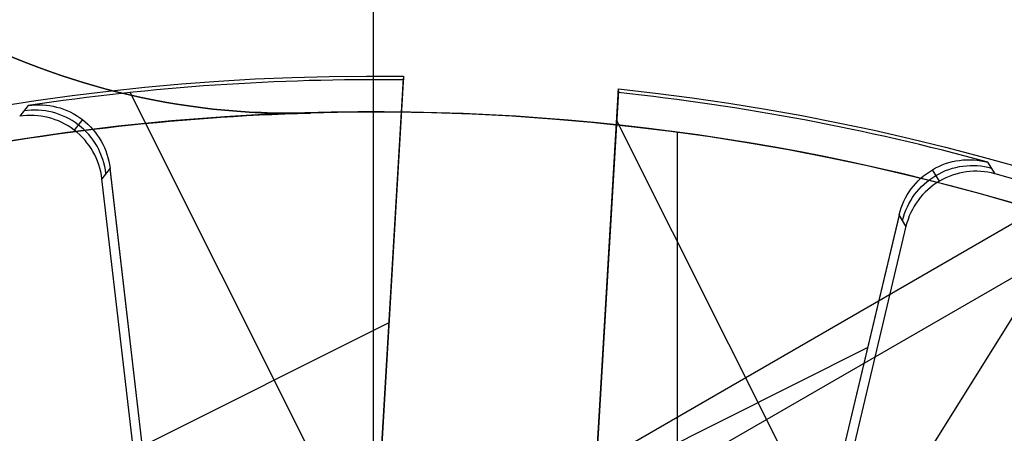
# Model space of a CAD drawing. Extents: x 16119 to 17321, y -6854 to -5812.
# Tile 25 of 68: x 16715 to 16728, y -6444 to -6438. Entities that reach past the tile are written whole.
import ezdxf

# ---------------------------------------------------------------- set-up
doc = ezdxf.new("R2010")
doc.units = 0
doc.layers.get('0').update_dxf_attribs({"linetype": 'CONTINUOUS'})
for name, color, linetype in [('BLANCO_METALICO', 7, 'CONTINUOUS'), ('COLOR', 7, 'CONTINUOUS'), ('LUZ', 7, 'CONTINUOUS')]:
    doc.layers.add(name, color=color, linetype=linetype)

msp = doc.modelspace()

# ---------------------------------------------------------------- linework, layer by layer
for p, q in [((16741.5888255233, -6433.561719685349, 105.1250029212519), (16675.86158740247, -6471.509358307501, 105.1250029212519)), ((16739.0249898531, -6435.790544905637, 51.12500292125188), (16679.07372449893, -6470.403424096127, 51.12500292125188))]:
    msp.add_line(p, q)
at = {"extrusion": (0.1124755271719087, 0.1948133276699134, 0.9743700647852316)}
msp.add_lwpolyline([(-17751.20030889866, -2732.071003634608), (-17751.71085849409, -2731.762035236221), (-17752.21940430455, -2731.448370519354), (-17752.72588590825, -2731.130028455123), (-17753.23024307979, -2730.807029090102), (-17753.73241581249, -2730.479393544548), (-17754.23234434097, -2730.147144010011), (-17754.72996916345, -2729.810303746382), (-17755.22523106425, -2729.468897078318), (-17755.71807113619, -2729.122949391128), (-17756.20843080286, -2728.772487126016), (-17756.69625184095, -2728.417537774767), (-17757.18147640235, -2728.058129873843), (-17757.66404703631, -2727.694292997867), (-17758.14390671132, -2727.326057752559), (-17758.62099883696, -2726.953455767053), (-17759.09526728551, -2726.576519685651), (-17759.56665641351, -2726.195283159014), (-17760.03511108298, -2725.80978083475), (-17760.50057668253, -2725.420048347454), (-17760.96299914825, -2725.026122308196), (-17761.42232498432, -2724.62804029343), (-17761.87850128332, -2724.225840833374), (-17762.33147574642, -2723.81956339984), (-17762.78119670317, -2723.409248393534), (-17763.22761313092, -2722.994937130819), (-17763.6706746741, -2722.57667182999), (-17764.11033166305, -2722.154495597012), (-17764.54653513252, -2721.728452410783), (-17764.97923683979, -2721.298587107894), (-17765.40838928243, -2720.864945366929), (-17765.83394571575, -2720.427573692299), (-17766.25586016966, -2719.986519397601), (-17766.6740874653, -2719.541830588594), (-17767.08858323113, -2719.09355614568), (-17767.49930391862, -2718.641745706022), (-17767.90620681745, -2718.186449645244), (-17768.30925007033, -2717.727719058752), (-17768.70839268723, -2717.26560574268), (-17769.10359455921, -2716.800162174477), (-17769.49481647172, -2716.331441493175), (-17769.8820201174, -2715.859497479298), (-17770.26516810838, -2715.384384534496), (-17770.64422398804, -2714.906157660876), (-17771.01915224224, -2714.424872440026), (-17771.38991831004, -2713.940585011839), (-17771.75648859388, -2713.453352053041), (-17772.11883046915, -2712.963230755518), (-17772.47691229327, -2712.470278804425), (-17772.83070341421, -2711.974554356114), (-17773.18017417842, -2711.476116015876), (-17773.52529593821, -2710.975022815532), (-17773.86604105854, -2710.471334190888), (-17774.20238292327, -2709.965109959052), (-17774.53429594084, -2709.456410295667), (-17774.86175554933, -2708.945295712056), (-17775.18473822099, -2708.43182703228), (-17775.50322146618, -2707.916065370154), (-17775.81718383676, -2707.398072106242), (-17776.1266049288, -2706.877908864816), (-17776.43146538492, -2706.355637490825), (-17776.73174689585, -2705.83132002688), (-17777.02743220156, -2705.305018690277), (-17777.31850509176, -2704.776795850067), (-17777.60495040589, -2704.246714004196), (-17777.8867540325, -2703.714835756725), (-17778.16390290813, -2703.181223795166), (-17778.43638501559, -2702.645940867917), (-17778.70418938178, -2702.109049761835), (-17778.96730607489, -2701.57061327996), (-17779.22572620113, -2701.030694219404), (-17779.47944190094, -2700.489355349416), (-17779.72844634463, -2699.946659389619), (-17779.97273372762, -2699.402668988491), (-17780.21229926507, -2698.857446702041), (-17780.44713918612, -2698.311054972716), (-17780.67725072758, -2697.763556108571), (-17780.90263212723, -2697.21501226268), (-17781.12328261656, -2696.665485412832), (-17781.33920241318, -2696.115037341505), (-17781.55039271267, -2695.563729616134), (-17781.75685568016, -2695.011623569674), (-17781.95859444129, -2694.458780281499), (-17782.15561307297, -2693.905260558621), (-17782.34791659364, -2693.351124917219), (-17782.53551095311, -2692.796433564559), (-17782.7184030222, -2692.241246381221), (-17782.89660058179, -2691.685622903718), (-17783.07011231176, -2691.129622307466), (-17783.23894777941, -2690.573303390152), (-17783.40311742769, -2690.016724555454), (-17783.56263256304, -2689.459943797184), (-17783.71750534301, -2688.903018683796), (-17783.86774876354, -2688.346006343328), (-17784.01337664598, -2687.788963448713), (-17784.15440362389, -2687.231946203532), (-17784.29084512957, -2686.675010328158), (-17784.4227173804, -2686.118211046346), (-17784.55003736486, -2685.561603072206), (-17784.67282282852, -2685.005240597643), (-17784.79109225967, -2684.449177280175), (-17784.90486487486, -2683.893466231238), (-17785.0141606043, -2683.338160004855), (-17785.119000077, -2682.783310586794), (-17785.21940460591, -2682.228969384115), (-17785.31539617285, -2681.675187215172), (-17785.40699741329, -2681.122014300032), (-17785.49423160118, -2680.569500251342), (-17785.57712263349, -2680.017694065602), (-17785.65569501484, -2679.466644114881), (-17785.72997384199, -2678.916398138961), (-17785.79998478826, -2678.367003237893), (-17785.86575408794, -2677.81850586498), (-17785.9273085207, -2677.270951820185), (-17785.9846753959, -2676.724386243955), (-17786.03788253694, -2676.178853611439), (-17786.08695826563, -2675.634397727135), (-17786.13193138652, -2675.091061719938), (-17786.17283117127, -2674.54888803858), (-17786.20968734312, -2674.007918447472), (-17786.24253006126, -2673.468194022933), (-17786.2713899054, -2672.929755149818), (-17786.2962978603, -2672.392641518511), (-17786.31728530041, -2671.856892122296), (-17786.3343839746, -2671.322545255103), (-17786.34762599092, -2670.789638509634), (-17786.35704380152, -2670.258208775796), (-17786.36267018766, -2669.728292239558), (-17786.36453824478, -2669.199924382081), (-17786.36273902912, -2668.681383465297), (-17786.35732037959, -2668.161350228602), (-17786.3482510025, -2667.639858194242), (-17786.33549989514, -2667.116941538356), (-17786.31903635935, -2666.592635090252), (-17786.29883001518, -2666.066974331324), (-17786.27485081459, -2665.539995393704), (-17786.24706905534, -2665.011735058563), (-17786.2154553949, -2664.482230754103), (-17786.1799808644, -2663.95152055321), (-17786.14061688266, -2663.419643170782), (-17786.09733527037, -2662.886637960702), (-17786.05010826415, -2662.352544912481), (-17785.9989085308, -2661.817404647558), (-17785.94370918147, -2661.281258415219), (-17785.88448378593, -2660.744148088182), (-17785.82120638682, -2660.206116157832), (-17785.75385151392, -2659.667205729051), (-17785.68239419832, -2659.127460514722), (-17785.60680998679, -2658.586924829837), (-17785.52707495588, -2658.045643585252), (-17785.44316572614, -2657.503662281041), (-17785.35505947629, -2656.961026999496), (-17785.2627339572, -2656.417784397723), (-17785.16616750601, -2655.87398169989), (-17785.06533906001, -2655.329666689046), (-17784.96022817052, -2654.784887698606), (-17784.85081501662, -2654.239693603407), (-17784.73708041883, -2653.694133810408), (-17784.61900585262, -2653.148258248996), (-17784.49657346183, -2652.6021173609), (-17784.3697660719, -2652.055762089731), (-17784.23856720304, -2651.509243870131), (-17784.10296108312, -2650.96261461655), (-17783.96293266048, -2650.415926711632), (-17783.81846761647, -2649.869232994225), (-17783.66955237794, -2649.322586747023), (-17783.51617412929, -2648.776041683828), (-17783.35832082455, -2648.229651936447), (-17783.19598119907, -2647.683472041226), (-17783.02914478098, -2647.137556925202), (-17782.85780190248, -2646.591961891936), (-17782.68194371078, -2646.04674260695), (-17782.50156217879, -2645.501955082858), (-17782.31665011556, -2644.95765566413), (-17782.12720117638, -2644.413901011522), (-17781.93320987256, -2643.870748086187), (-17781.73467158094, -2643.328254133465), (-17781.53158255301, -2642.786476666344), (-17781.32393992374, -2642.245473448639), (-17781.11174172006, -2641.705302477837), (-17780.89498686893, -2641.166021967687), (-17780.67367520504, -2640.627690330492), (-17780.44780747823, -2640.090366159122), (-17780.21738536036, -2639.55410820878), (-17779.98241145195, -2639.018975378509), (-17779.74288928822, -2638.485026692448), (-17779.49882334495, -2637.952321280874), (-17779.25021904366, -2637.420918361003), (-17778.99708275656, -2636.890877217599), (-17778.73942181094, -2636.36225718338), (-17778.47724449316, -2635.835117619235), (-17778.21056005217, -2635.309517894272), (-17777.93937870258, -2634.785517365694), (-17777.66371162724, -2634.26317535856), (-17777.38357097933, -2633.742551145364), (-17777.09896988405, -2633.223703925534), (-17776.80992243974, -2632.7066928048), (-17776.5164437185, -2632.191576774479), (-17776.21854976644, -2631.678414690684), (-17775.91625760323, -2631.167265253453), (-17775.60958522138, -2630.658186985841), (-17775.29855158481, -2630.151238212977), (-17774.98317662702, -2629.646477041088), (-17774.66348124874, -2629.143961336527), (-17774.33948731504, -2628.643748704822), (-17774.01121765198, -2628.145896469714), (-17773.67869604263, -2627.650461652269), (-17773.34194722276, -2627.157500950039), (-17773.00099687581, -2626.667070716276), (-17772.65587162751, -2626.179226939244), (-17772.30659903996, -2625.694025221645), (-17771.95320760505, -2625.211520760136), (-17771.59572673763, -2624.731768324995), (-17771.23418676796, -2624.254822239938), (-17770.86861893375, -2623.780736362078), (-17770.49905537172, -2623.309564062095), (-17770.12552910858, -2622.841358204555), (-17769.74807405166, -2622.376171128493), (-17769.36672497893, -2621.914054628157), (-17768.98151752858, -2621.455059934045), (-17768.59248818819, -2620.999237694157), (-17768.19967428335, -2620.546637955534), (-17767.80311396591, -2620.097310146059), (-17767.40284620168, -2619.651303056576), (-17766.99891075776, -2619.208664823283), (-17766.59134818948, -2618.769442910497), (-17766.18019982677, -2618.333684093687), (-17765.7655077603, -2617.90143444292), (-17765.34731482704, -2617.472739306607), (-17764.9256645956, -2617.047643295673), (-17764.50060135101, -2616.62619026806), (-17764.07217007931, -2616.208423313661), (-17763.64041645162, -2615.794384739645), (-17763.20538680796, -2615.384116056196), (-17762.7671281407, -2614.977657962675), (-17762.3256880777, -2614.575050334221), (-17761.88111486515, -2614.176332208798), (-17761.43345735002, -2613.781541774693), (-17760.98276496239, -2613.390716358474), (-17760.52908769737, -2613.003892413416), (-17760.07247609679, -2612.6211055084), (-17759.61298123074, -2612.242390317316), (-17759.15065467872, -2611.867780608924), (-17758.68554851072, -2611.497309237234), (-17758.21771526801, -2611.131008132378), (-17757.74720794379, -2610.768908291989), (-17757.27407996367, -2610.411039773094), (-17756.79838516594, -2610.05743168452), (-17756.32017778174, -2609.708112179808), (-17755.83951241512, -2609.363108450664), (-17755.35644402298, -2609.022446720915), (-17754.87102789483, -2608.686152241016), (-17754.38331963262, -2608.354249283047), (-17753.89337513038, -2608.026761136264), (-17753.40125055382, -2607.703710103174), (-17752.90700231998, -2607.385117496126), (-17752.41068707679, -2607.071003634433)], dxfattribs=at)
at = {"extrusion": (0.1124755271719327, 0.1948133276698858, 0.9743700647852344)}
msp.add_lwpolyline([(-17750.28945111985, -2607.071003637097), (-17750.81052073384, -2607.37579482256), (-17751.32964040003, -2607.685445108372), (-17751.84674684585, -2607.999936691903), (-17752.36177696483, -2608.319250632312), (-17752.87466784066, -2608.643366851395), (-17753.38535677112, -2608.972264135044), (-17753.89378129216, -2609.305920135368), (-17754.39987920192, -2609.644311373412), (-17754.90358858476, -2609.987413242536), (-17755.40484783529, -2610.335200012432), (-17755.90359568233, -2610.687644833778), (-17756.39977121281, -2611.044719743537), (-17756.89331389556, -2611.406395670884), (-17757.38416360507, -2611.77264244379), (-17757.87226064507, -2612.143428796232), (-17758.35754577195, -2612.518722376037), (-17758.83996021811, -2612.898489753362), (-17759.31944571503, -2613.282696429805), (-17759.79594451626, -2613.671306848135), (-17760.26939942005, -2614.06428440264), (-17760.73975379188, -2614.461591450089), (-17761.20695158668, -2614.863189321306), (-17761.67093737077, -2615.269038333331), (-17762.13165634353, -2615.679097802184), (-17762.5890543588, -2616.093326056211), (-17763.04307794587, -2616.511680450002), (-17763.49367433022, -2616.934117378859), (-17763.94079145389, -2617.360592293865), (-17764.38437799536, -2617.791059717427), (-17764.82438338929, -2618.225473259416), (-17765.26075784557, -2618.663785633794), (-17765.69345236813, -2619.105948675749), (-17766.12241877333, -2619.551913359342), (-17766.54760970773, -2620.001629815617), (-17766.96897866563, -2620.455047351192), (-17767.38648000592, -2620.912114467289), (-17767.80006896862, -2621.372778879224), (-17768.20970169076, -2621.836987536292), (-17768.61533522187, -2622.304686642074), (-17769.01692753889, -2622.775821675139), (-17769.41443756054, -2623.250337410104), (-17769.8078251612, -2623.728177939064), (-17770.19705118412, -2624.209286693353), (-17770.58207745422, -2624.693606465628), (-17770.96286679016, -2625.181079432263), (-17771.33938301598, -2625.671647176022), (-17771.71159097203, -2626.165250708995), (-17772.07945652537, -2626.661830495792), (-17772.44294657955, -2627.161326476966), (-17772.80202908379, -2627.663678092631), (-17773.15667304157, -2628.168824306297), (-17773.50684851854, -2628.676703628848), (-17773.85252664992, -2629.187254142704), (-17774.19367964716, -2629.700413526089), (-17774.53028080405, -2630.21611907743), (-17774.86230450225, -2630.734307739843), (-17775.18972621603, -2631.254916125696), (-17775.51252251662, -2631.777880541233), (-17775.83067107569, -2632.303137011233), (-17776.14415066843, -2632.830621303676), (-17776.45294117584, -2633.360268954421), (-17776.7570235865, -2633.892015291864), (-17777.0563799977, -2634.425795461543), (-17777.35099361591, -2634.961544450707), (-17777.64084875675, -2635.499197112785), (-17777.92593084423, -2636.038688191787), (-17778.20622640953, -2636.579952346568), (-17778.48172308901, -2637.122924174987), (-17778.75240962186, -2637.667538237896), (-17779.01827584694, -2638.213729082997), (-17779.27931269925, -2638.76143126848), (-17779.53551220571, -2639.3105793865), (-17779.78686748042, -2639.861108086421), (-17780.03337271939, -2640.412952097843), (-17780.27502319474, -2640.966046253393), (-17780.51181524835, -2641.520325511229), (-17780.74374628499, -2642.075724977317), (-17780.97081476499, -2642.632179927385), (-17781.19302019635, -2643.189625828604), (-17781.41036312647, -2643.747998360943), (-17781.62284513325, -2644.307233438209), (-17781.8304688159, -2644.867267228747), (-17782.03323778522, -2645.4280361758), (-17782.23115665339, -2645.989477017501), (-17782.4242310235, -2646.551526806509), (-17782.61246747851, -2647.114122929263), (-17782.7958735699, -2647.677203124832), (-17782.97445780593, -2648.240705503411), (-17783.1482296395, -2648.80456856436), (-17783.31719945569, -2649.368731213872), (-17783.48137855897, -2649.933132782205), (-17783.64077916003, -2650.497713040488), (-17783.79541436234, -2651.062412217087), (-17783.94529814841, -2651.627171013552), (-17784.09044536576, -2652.191930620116), (-17784.23087171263, -2652.756632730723), (-17784.36659372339, -2653.321219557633), (-17784.49762875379, -2653.885633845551), (-17784.62399496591, -2654.449818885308), (-17784.74571131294, -2655.013718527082), (-17784.86279752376, -2655.577277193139), (-17784.97527408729, -2656.140439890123), (-17785.08316223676, -2656.703152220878), (-17785.18648393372, -2657.265360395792), (-17785.28526185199, -2657.827011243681), (-17785.37951936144, -2658.388052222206), (-17785.46928051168, -2658.948431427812), (-17785.55457001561, -2659.508097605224), (-17785.63541323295, -2660.067000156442), (-17785.71183615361, -2660.625089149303), (-17785.78386538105, -2661.182315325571), (-17785.8515281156, -2661.738630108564), (-17785.91485213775, -2662.293985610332), (-17785.9738657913, -2662.848334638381), (-17786.0285979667, -2663.40163070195), (-17786.07907808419, -2663.953828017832), (-17786.12533607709, -2664.504881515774), (-17786.16740237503, -2665.054746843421), (-17786.20530788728, -2665.60338037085), (-17786.23908398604, -2666.150739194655), (-17786.26876248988, -2666.696781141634), (-17786.29437564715, -2667.241464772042), (-17786.31595611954, -2667.784749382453), (-17786.3335369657, -2668.326595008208), (-17786.34715162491, -2668.866962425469), (-17786.35683390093, -2669.405813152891), (-17786.36261794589, -2669.943109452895), (-17786.36453824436, -2670.478814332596), (-17786.36278657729, -2670.990457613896), (-17786.35751139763, -2671.503554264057), (-17786.34868263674, -2672.01807209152), (-17786.33627050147, -2672.533978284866), (-17786.32024548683, -2673.051239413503), (-17786.30057838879, -2673.569821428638), (-17786.27724031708, -2674.089689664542), (-17786.25020270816, -2674.610808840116), (-17786.21943733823, -2675.133143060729), (-17786.18491633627, -2675.656655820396), (-17786.14661219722, -2676.181310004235), (-17786.10449779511, -2676.707067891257), (-17786.05854639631, -2677.233891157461), (-17786.00873167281, -2677.761740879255), (-17785.95502771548, -2678.2905775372), (-17785.89740904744, -2678.820361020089), (-17785.83585063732, -2679.351050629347), (-17785.77032791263, -2679.882605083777), (-17785.7008167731, -2680.414982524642), (-17785.627293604, -2680.94814052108), (-17785.54973528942, -2681.482036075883), (-17785.46811922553, -2682.016625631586), (-17785.38242333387, -2682.55186507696), (-17785.29262607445, -2683.087709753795), (-17785.19870645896, -2683.624114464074), (-17785.10064406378, -2684.16103347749), (-17784.99841904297, -2684.698420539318), (-17784.89201214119, -2685.236228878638), (-17784.78140470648, -2685.774411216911), (-17784.66657870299, -2686.312919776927), (-17784.54751672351, -2686.851706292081), (-17784.424202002, -2687.390722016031), (-17784.29661842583, -2687.929917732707), (-17784.16475054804, -2688.46924376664), (-17784.02858359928, -2689.008649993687), (-17783.88810349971, -2689.548085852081), (-17783.7432968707, -2690.087500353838), (-17783.59415104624, -2690.626842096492), (-17783.44065408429, -2691.166059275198), (-17783.28279477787, -2691.705099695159), (-17783.12056266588, -2692.243910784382), (-17782.95394804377, -2692.782439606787), (-17782.78294197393, -2693.320632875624), (-17782.60753629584, -2693.858436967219), (-17782.42772363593, -2694.395797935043), (-17782.24349741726, -2694.932661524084), (-17782.05485186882, -2695.468973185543), (-17781.86178203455, -2696.004678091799), (-17781.66428378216, -2696.539721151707), (-17781.46235381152, -2697.074047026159), (-17781.25598966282, -2697.607600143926), (-17781.04518972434, -2698.140324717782), (-17780.82995323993, -2698.672164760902), (-17780.61028031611, -2699.203064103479), (-17780.38617192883, -2699.732966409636), (-17780.15762992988, -2700.261815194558), (-17779.92465705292, -2700.789553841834), (-17779.68725691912, -2701.316125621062), (-17779.44543404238, -2701.841473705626), (-17779.19919383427, -2702.365541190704), (-17778.94854260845, -2702.888271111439), (-17778.69348758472, -2703.409606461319), (-17778.43403689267, -2703.929490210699), (-17778.17019957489, -2704.447865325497), (-17777.90198558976, -2704.964674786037), (-17777.62940581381, -2705.479861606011), (-17777.35247204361, -2705.993368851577), (-17777.07119699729, -2706.505139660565), (-17776.78559431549, -2707.015117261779), (-17776.49567856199, -2707.523244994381), (-17776.20146522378, -2708.029466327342), (-17775.90297071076, -2708.533724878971), (-17775.60021235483, -2709.035964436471), (-17775.29320840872, -2709.536128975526), (-17774.98197804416, -2710.034162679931), (-17774.6665413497, -2710.530009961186), (-17774.34691932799, -2711.023615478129), (-17774.02313389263, -2711.514924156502), (-17773.69520786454, -2712.003881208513), (-17773.3631649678, -2712.490432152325), (-17773.02702982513, -2712.974522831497), (-17772.68682795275, -2713.456099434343), (-17772.34258575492, -2713.935108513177), (-17771.9943305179, -2714.411497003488), (-17771.64209040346, -2714.885212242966), (-17771.28589444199, -2715.356201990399), (-17770.92577252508, -2715.824414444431), (-17770.56175539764, -2716.289798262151), (-17770.19387464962, -2716.752302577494), (-17769.82216270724, -2717.211877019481), (-17769.44665282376, -2717.668471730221), (-17769.06737906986, -2718.122037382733), (-17768.68437632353, -2718.572525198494), (-17768.29768025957, -2719.019886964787), (-17767.90732733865, -2719.46407505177), (-17767.51335479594, -2719.905042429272), (-17767.11580062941, -2720.342742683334), (-17766.71470358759, -2720.777130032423), (-17766.31010315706, -2721.208159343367), (-17765.90203954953, -2721.635786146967), (-17765.49055368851, -2722.059966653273), (-17765.0756871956, -2722.480657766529), (-17764.65748237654, -2722.897817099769), (-17764.23598220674, -2723.311402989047), (-17763.81123031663, -2723.721374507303), (-17763.3832709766, -2724.127691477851), (-17762.95214908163, -2724.530314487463), (-17762.51791013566, -2724.929204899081), (-17762.08060023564, -2725.324324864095), (-17761.64026605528, -2725.715637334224), (-17761.19695482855, -2726.103106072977), (-17760.75071433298, -2726.486695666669), (-17760.30159287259, -2726.866371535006), (-17759.84963926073, -2727.242099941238), (-17759.39490280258, -2727.613848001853), (-17758.93743327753, -2727.981583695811), (-17758.47728092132, -2728.34527587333), (-17758.01449640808, -2728.704894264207), (-17757.54913083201, -2729.060409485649), (-17757.08123568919, -2729.411793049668), (-17756.610862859, -2729.759017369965), (-17756.13806458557, -2730.102055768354), (-17755.66289345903, -2730.4408824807), (-17755.18540239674, -2730.775472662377), (-17754.70564462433, -2731.105802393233), (-17754.22367365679, -2731.431848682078), (-17753.73954327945, -2731.75358947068), (-17753.25330752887, -2732.071003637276)], dxfattribs=at)
at = {"extrusion": (0.112475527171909, 0.1948133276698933, 0.9743700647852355)}
msp.add_lwpolyline([(-17756.65049703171, -2607.07100363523), (-17757.12591185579, -2607.406121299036), (-17757.59907532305, -2607.745312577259), (-17758.06993828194, -2608.088554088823), (-17758.53845187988, -2608.435821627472), (-17759.00456757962, -2608.787090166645), (-17759.46823717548, -2609.142333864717), (-17759.92941280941, -2609.501526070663), (-17760.38804698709, -2609.864639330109), (-17760.84409259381, -2610.231645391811), (-17761.29750291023, -2610.602515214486), (-17761.74823162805, -2610.97721897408), (-17762.19623286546, -2611.355726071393), (-17762.64146118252, -2611.738005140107), (-17763.08387159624, -2612.124024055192), (-17763.52341959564, -2612.513749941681), (-17763.96006115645, -2612.907149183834), (-17764.39375275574, -2613.304187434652), (-17764.82445138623, -2613.704829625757), (-17765.25211457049, -2614.109039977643), (-17765.67670037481, -2614.516782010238), (-17766.09816742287, -2614.92801855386), (-17766.51647490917, -2615.342711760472), (-17766.93158261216, -2615.760823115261), (-17767.34345090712, -2616.182313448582), (-17767.75204077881, -2616.60714294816), (-17768.15731383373, -2617.035271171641), (-17768.55923231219, -2617.46665705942), (-17768.95775909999, -2617.90125894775), (-17769.35285773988, -2618.339034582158), (-17769.7444924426, -2618.779941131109), (-17770.13262809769, -2619.223935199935), (-17770.51723028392, -2619.670972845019), (-17770.89826527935, -2620.121009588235), (-17771.27570007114, -2620.574000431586), (-17771.64950236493, -2621.029899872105), (-17772.01964059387, -2621.48866191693), (-17772.38608392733, -2621.950240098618), (-17772.74880227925, -2622.414587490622), (-17773.10776631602, -2622.881656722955), (-17773.46294746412, -2623.351399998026), (-17773.81431791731, -2623.82376910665), (-17774.16185064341, -2624.298715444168), (-17774.5055193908, -2624.776190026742), (-17774.84529869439, -2625.256143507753), (-17775.18116388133, -2625.738526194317), (-17775.51309107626, -2626.223288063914), (-17775.84105720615, -2626.710378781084), (-17776.16504000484, -2627.199747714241), (-17776.48501801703, -2627.691343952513), (-17776.80097060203, -2628.185116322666), (-17777.11287793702, -2628.681013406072), (-17777.42072101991, -2629.178983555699), (-17777.72448167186, -2629.678974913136), (-17778.02414253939, -2630.180935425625), (-17778.31968709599, -2630.684812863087), (-17778.61109964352, -2631.190554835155), (-17778.89836531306, -2631.698108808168), (-17779.18147006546, -2632.207422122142), (-17779.46040069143, -2632.718442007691), (-17779.73514481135, -2633.23111560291), (-17780.00569087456, -2633.745389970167), (-17780.27202815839, -2634.261212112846), (-17780.53414676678, -2634.778528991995), (-17780.79203762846, -2635.297287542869), (-17781.04569249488, -2635.817434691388), (-17781.29510393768, -2636.338917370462), (-17781.54026534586, -2636.861682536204), (-17781.78117092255, -2637.385677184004), (-17782.01781568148, -2637.91084836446), (-17782.25019544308, -2638.437143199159), (-17782.47830683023, -2638.964508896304), (-17782.70214726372, -2639.492892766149), (-17782.92171495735, -2640.022242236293), (-17783.13700891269, -2640.552504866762), (-17783.34802891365, -2641.083628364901), (-17783.55477552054, -2641.615560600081), (-17783.75725006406, -2642.148249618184), (-17783.95545463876, -2642.681643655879), (-17784.14939209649, -2643.215691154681), (-17784.33906603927, -2643.750340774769), (-17784.52448081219, -2644.285541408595), (-17784.70564149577, -2644.821242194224), (-17784.88255389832, -2645.35739252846), (-17785.05522454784, -2645.893942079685), (-17785.22366068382, -2646.430840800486), (-17785.38787024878, -2646.968038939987), (-17785.54786187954, -2647.505487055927), (-17785.70364489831, -2648.04313602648), (-17785.85522930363, -2648.580937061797), (-17786.00262576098, -2649.118841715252), (-17786.14584559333, -2649.656801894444), (-17786.28490077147, -2650.19476987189), (-17786.4198039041, -2650.732698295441), (-17786.55056822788, -2651.270540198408), (-17786.6772075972, -2651.808249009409), (-17786.7997364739, -2652.345778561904), (-17786.91816991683, -2652.883083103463), (-17787.03252357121, -2653.420117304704), (-17787.14281365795, -2653.956836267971), (-17787.24905696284, -2654.493195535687), (-17787.3512708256, -2655.02915109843), (-17787.44947312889, -2655.564659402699), (-17787.54368228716, -2656.099677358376), (-17787.63391723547, -2656.634162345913), (-17787.72019741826, -2657.168072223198), (-17787.80254277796, -2657.701365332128), (-17787.88097374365, -2658.234000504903), (-17787.95551121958, -2658.765937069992), (-17788.02617657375, -2659.29713485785), (-17788.09299162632, -2659.827554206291), (-17788.15597863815, -2660.357155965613), (-17788.21516029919, -2660.88590150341), (-17788.27055971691, -2661.413752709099), (-17788.32220040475, -2661.940671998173), (-17788.3701062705, -2662.466622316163), (-17788.41430160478, -2662.991567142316), (-17788.45481106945, -2663.515470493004), (-17788.4916596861, -2664.038296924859), (-17788.52487282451, -2664.560011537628), (-17788.55447619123, -2665.08057997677), (-17788.58049581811, -2665.599968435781), (-17788.60295805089, -2666.118143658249), (-17788.62188953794, -2666.635072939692), (-17788.63731721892, -2667.150724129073), (-17788.64926831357, -2667.665065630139), (-17788.65777031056, -2668.178066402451), (-17788.66285095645, -2668.689695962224), (-17788.66453824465, -2669.199924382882), (-17788.66279076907, -2669.719173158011), (-17788.65752855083, -2670.239872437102), (-17788.64872209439, -2670.761990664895), (-17788.63634216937, -2671.285495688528), (-17788.6203598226, -2671.810354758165), (-17788.60074639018, -2672.336534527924), (-17788.57747350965, -2672.864001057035), (-17788.55051313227, -2673.392719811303), (-17788.51983753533, -2673.922655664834), (-17788.48541933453, -2674.453772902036), (-17788.4472314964, -2674.986035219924), (-17788.40524735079, -2675.519405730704), (-17788.35944060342, -2676.053846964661), (-17788.30978534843, -2676.589320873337), (-17788.25625608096, -2677.125788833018), (-17788.1988277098, -2677.663211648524), (-17788.13747556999, -2678.201549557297), (-17788.07217543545, -2678.740762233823), (-17788.00290353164, -2679.280808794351), (-17787.92963654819, -2679.821647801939), (-17787.85235165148, -2680.363237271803), (-17787.77102649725, -2680.905534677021), (-17787.68563924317, -2681.448496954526), (-17787.59616856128, -2681.992080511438), (-17787.50259365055, -2682.536241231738), (-17787.40489424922, -2683.080934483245), (-17787.30305064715, -2683.626115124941), (-17787.19704369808, -2684.171737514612), (-17787.08685483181, -2684.717755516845), (-17786.97246606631, -2685.264122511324), (-17786.85386001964, -2685.810791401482), (-17786.73101992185, -2686.357714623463), (-17786.60392962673, -2686.904844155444), (-17786.47257362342, -2687.452131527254), (-17786.33693704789, -2687.999527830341), (-17786.19700569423, -2688.546983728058), (-17786.05276602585, -2689.094449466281), (-17785.90420518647, -2689.641874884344), (-17785.75131101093, -2690.189209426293), (-17785.59407203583, -2690.736402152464), (-17785.43247750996, -2691.283401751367), (-17785.2665174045, -2691.830156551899), (-17785.09618242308, -2692.376614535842), (-17784.92146401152, -2692.922723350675), (-17784.74235436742, -2693.468430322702), (-17784.55884644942, -2694.013682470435), (-17784.37093398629, -2694.55842651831), (-17784.17861148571, -2695.102608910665), (-17783.98187424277, -2695.646175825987), (-17783.78071834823, -2696.189073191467), (-17783.57514069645, -2696.731246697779), (-17783.36513899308, -2697.272641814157), (-17783.15071176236, -2697.813203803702), (-17782.93185835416, -2698.352877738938), (-17782.7085789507, -2698.891608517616), (-17782.48087457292, -2699.429340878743), (-17782.2487470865, -2699.966019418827), (-17782.0121992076, -2700.501588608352), (-17781.77123450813, -2701.035992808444), (-17781.52585742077, -2701.569176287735), (-17781.27607324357, -2702.101083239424), (-17781.02188814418, -2702.631657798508), (-17780.76330916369, -2703.160844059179), (-17780.50034422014, -2703.688586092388), (-17780.23300211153, -2704.214827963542), (-17779.96129251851, -2704.739513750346), (-17779.68522600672, -2705.262587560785), (-17779.40481402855, -2705.783993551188), (-17779.12006892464, -2706.303675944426), (-17778.83100392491, -2706.821579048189), (-17778.53763314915, -2707.337647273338), (-17778.23997160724, -2707.851825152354), (-17777.93803519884, -2708.364057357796), (-17777.63184071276, -2708.874288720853), (-17777.32140582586, -2709.3824642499), (-17777.00674910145, -2709.888529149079), (-17776.68788998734, -2710.392428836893), (-17776.36484881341, -2710.894108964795), (-17776.03764678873, -2711.393515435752), (-17775.70630599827, -2711.890594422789), (-17775.37084939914, -2712.38529238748), (-17775.03130081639, -2712.877556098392), (-17774.68768493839, -2713.367332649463), (-17774.34002731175, -2713.854569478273), (-17773.98835433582, -2714.339214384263), (-17773.63269325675, -2714.82121554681), (-17773.27307216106, -2715.300521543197), (-17772.90951996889, -2715.777081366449), (-17772.5420664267, -2716.250844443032), (-17772.17074209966, -2716.721760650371), (-17771.7955783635, -2717.189780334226), (-17771.41660739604, -2717.654854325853), (-17771.03386216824, -2718.116933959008), (-17770.64737643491, -2718.575971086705), (-17770.25718472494, -2719.03191809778), (-17769.86332233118, -2719.484727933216), (-17769.46582529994, -2719.934354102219), (-17769.06473042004, -2720.380750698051), (-17768.66007521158, -2720.823872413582), (-17768.25189791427, -2721.263674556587), (-17767.84023747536, -2721.700113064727), (-17767.42513353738, -2722.133144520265), (-17767.00662642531, -2722.562726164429), (-17766.5847571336, -2722.988815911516), (-17766.15956731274, -2723.411372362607), (-17765.73109925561, -2723.830354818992), (-17765.29939588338, -2724.24572329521), (-17764.8645007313, -2724.65743853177), (-17764.42645793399, -2725.065462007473), (-17763.98531221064, -2725.469755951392), (-17763.54110884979, -2725.870283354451), (-17763.09389369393, -2726.267007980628), (-17762.64371312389, -2726.659894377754), (-17762.19061404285, -2727.048907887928), (-17761.73464386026, -2727.434014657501), (-17761.2758504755, -2727.815181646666), (-17760.81428226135, -2728.192376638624), (-17760.34998804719, -2728.565568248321), (-17759.88301710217, -2728.934725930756), (-17759.41341911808, -2729.299819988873), (-17758.94124419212, -2729.660821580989), (-17758.46654280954, -2730.017702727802), (-17757.98936582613, -2730.370436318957), (-17757.50976445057, -2730.718996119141), (-17757.02779022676, -2731.063356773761), (-17756.54349501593, -2731.403493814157), (-17756.0569309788, -2731.739383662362), (-17755.56815055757, -2732.071003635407)], dxfattribs=at)
at = {"extrusion": (0.1124755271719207, 0.1948133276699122, 0.9743700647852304)}
msp.add_lwpolyline([(-17757.40811450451, -2732.071003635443), (-17757.87404524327, -2731.733680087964), (-17758.33770464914, -2731.3924203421), (-17758.79904584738, -2731.047248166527), (-17759.25802227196, -2730.698188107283), (-17759.71458768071, -2730.345265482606), (-17760.1686961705, -2729.988506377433), (-17760.62030219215, -2729.627937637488), (-17761.06936056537, -2729.263586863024), (-17761.51582649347, -2728.895482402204), (-17761.95965557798, -2728.52365334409), (-17762.40080383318, -2728.148129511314), (-17762.83922770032, -2727.76894145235), (-17763.27488406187, -2727.386120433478), (-17763.70773025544, -2726.999698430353), (-17764.1377240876, -2726.609708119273), (-17764.56482384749, -2726.216182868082), (-17764.9889883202, -2725.819156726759), (-17765.4101768, -2725.41866441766), (-17765.82834910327, -2725.014741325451), (-17766.2434655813, -2724.607423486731), (-17766.65548713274, -2724.196747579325), (-17767.0643752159, -2723.7827509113), (-17767.47009186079, -2723.36547140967), (-17767.87259968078, -2722.944947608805), (-17768.27186188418, -2722.521218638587), (-17768.66784228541, -2722.09432421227), (-17769.06050531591, -2721.66430461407), (-17769.44981603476, -2721.231200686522), (-17769.83574013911, -2720.795053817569), (-17770.21824397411, -2720.355905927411), (-17770.59729454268, -2719.913799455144), (-17770.97285951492, -2719.468777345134), (-17771.34490723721, -2719.020883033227), (-17771.71340674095, -2718.570160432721), (-17772.07832775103, -2718.116653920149), (-17772.4396406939, -2717.660408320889), (-17772.79731670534, -2717.20146889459), (-17773.15132763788, -2716.739881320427), (-17773.50164606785, -2716.27569168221), (-17773.84824530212, -2715.808946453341), (-17774.19109938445, -2715.33969248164), (-17774.53018310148, -2714.867976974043), (-17774.86547198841, -2714.393847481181), (-17775.19694233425, -2713.917351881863), (-17775.52457118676, -2713.438538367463), (-17775.84833635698, -2712.957455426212), (-17776.16821642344, -2712.474151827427), (-17776.48419073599, -2711.98867660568), (-17776.79623941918, -2711.501079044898), (-17777.10434337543, -2711.011408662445), (-17777.40848428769, -2710.519715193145), (-17777.70864462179, -2710.026048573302), (-17778.00480762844, -2709.530458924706), (-17778.29695734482, -2709.032996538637), (-17778.58507859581, -2708.533711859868), (-17778.86915699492, -2708.032655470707), (-17779.14917894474, -2707.529878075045), (-17779.42513163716, -2707.025430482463), (-17779.69700305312, -2706.519363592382), (-17779.96478196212, -2706.011728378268), (-17780.22845792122, -2705.502575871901), (-17780.48802127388, -2704.991957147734), (-17780.74346314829, -2704.479923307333), (-17780.99477545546, -2703.966525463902), (-17781.24195088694, -2703.45181472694), (-17781.48498291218, -2702.935842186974), (-17781.72386577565, -2702.418658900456), (-17781.95859449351, -2701.900315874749), (-17782.18916485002, -2701.380864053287), (-17782.41557339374, -2700.860354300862), (-17782.63781743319, -2700.338837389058), (-17782.85589503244, -2699.816363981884), (-17783.06980500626, -2699.292984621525), (-17783.27954691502, -2698.768749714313), (-17783.48512105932, -2698.24370951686), (-17783.68652847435, -2697.717914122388), (-17783.88377092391, -2697.191413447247), (-17784.07685089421, -2696.664257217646), (-17784.26577158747, -2696.13649495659), (-17784.45053691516, -2695.608175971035), (-17784.63115149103, -2695.079349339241), (-17784.80762062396, -2694.550063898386), (-17784.97995031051, -2694.020368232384), (-17785.14814722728, -2693.490310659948), (-17785.312218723, -2692.959939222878), (-17785.47217281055, -2692.429301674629), (-17785.62801815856, -2691.898445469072), (-17785.77976408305, -2691.367417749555), (-17785.92742053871, -2690.836265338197), (-17786.07099811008, -2690.305034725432), (-17786.21050800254, -2689.773772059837), (-17786.34596203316, -2689.242523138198), (-17786.47737262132, -2688.711333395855), (-17786.60475277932, -2688.180247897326), (-17786.72811610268, -2687.649311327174), (-17786.84747676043, -2687.118567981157), (-17786.96284948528, -2686.588061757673), (-17787.07424956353, -2686.057836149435), (-17787.18169282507, -2685.527934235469), (-17787.28519563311, -2684.998398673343), (-17787.38477487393, -2684.469271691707), (-17787.48044794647, -2683.940595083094), (-17787.57223275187, -2683.412410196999), (-17787.66014768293, -2682.884757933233), (-17787.74421161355, -2682.357678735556), (-17787.82444388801, -2681.831212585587), (-17787.90086431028, -2681.305398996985), (-17787.9734931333, -2680.780277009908), (-17788.04235104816, -2680.255885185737), (-17788.10745917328, -2679.732261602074), (-17788.16883904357, -2679.20944384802), (-17788.22651259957, -2678.687469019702), (-17788.28050217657, -2678.166373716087), (-17788.3308304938, -2677.646194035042), (-17788.37752064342, -2677.126965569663), (-17788.4205960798, -2676.608723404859), (-17788.4600806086, -2676.09150211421), (-17788.49599837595, -2675.575335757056), (-17788.52837385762, -2675.06025787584), (-17788.55723184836, -2674.546301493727), (-17788.58259745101, -2674.033499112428), (-17788.60449606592, -2673.521882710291), (-17788.62295338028, -2673.011483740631), (-17788.63799535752, -2672.502333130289), (-17788.64964822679, -2671.994461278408), (-17788.65793847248, -2671.487898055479), (-17788.66289282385, -2670.982672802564), (-17788.66453824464, -2670.478814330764), (-17788.66274545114, -2669.952875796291), (-17788.65734650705, -2669.42544960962), (-17788.64831076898, -2668.896568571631), (-17788.63560787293, -2668.366266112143), (-17788.61920774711, -2667.834576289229), (-17788.59908062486, -2667.301533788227), (-17788.57519705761, -2666.767173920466), (-17788.54752792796, -2666.231532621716), (-17788.51604446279, -2665.694646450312), (-17788.48071824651, -2665.156552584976), (-17788.44152123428, -2664.617288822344), (-17788.39842576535, -2664.076893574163), (-17788.35140457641, -2663.535405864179), (-17788.30043081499, -2662.992865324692), (-17788.2454780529, -2662.449312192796), (-17788.18652029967, -2661.904787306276), (-17788.12353201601, -2661.35933209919), (-17788.0564881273, -2660.812988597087), (-17787.98536403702, -2660.265799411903), (-17787.91013564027, -2659.717807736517), (-17787.83077933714, -2659.169057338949), (-17787.74727204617, -2658.61959255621), (-17787.65959121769, -2658.069458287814), (-17787.56771484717, -2657.518699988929), (-17787.47162148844, -2656.967363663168), (-17787.37129026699, -2656.415495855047), (-17787.26670089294, -2655.863143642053), (-17787.15783367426, -2655.31035462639), (-17787.04466952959, -2654.757176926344), (-17786.92719000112, -2654.203659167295), (-17786.80537726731, -2653.649850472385), (-17786.67921415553, -2653.095800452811), (-17786.54868415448, -2652.541559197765), (-17786.41377142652, -2651.98717726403), (-17786.27446081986, -2651.432705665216), (-17786.13073788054, -2650.878195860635), (-17785.98258886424, -2650.323699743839), (-17785.83000074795, -2649.769269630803), (-17785.67296124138, -2649.21495824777), (-17785.51145879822, -2648.660818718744), (-17785.34548262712, -2648.106904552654), (-17785.1750227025, -2647.553269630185), (-17785.00006977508, -2646.999968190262), (-17784.82061538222, -2646.447054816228), (-17784.63665185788, -2645.894584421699), (-17784.44817234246, -2645.342612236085), (-17784.25517079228, -2644.791193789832), (-17784.05764198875, -2644.240384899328), (-17783.8555815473, -2643.69024165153), (-17783.64898592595, -2643.140820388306), (-17783.43785243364, -2642.592177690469), (-17783.2221792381, -2642.044370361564), (-17783.00196537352, -2641.497455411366), (-17782.77721074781, -2640.951490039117), (-17782.54791614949, -2640.406531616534), (-17782.31408325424, -2639.862637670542), (-17782.07571463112, -2639.3198658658), (-17781.83281374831, -2638.778273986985), (-17781.58538497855, -2638.23791992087), (-17781.33343360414, -2637.698861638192), (-17781.0769658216, -2637.161157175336), (-17780.8159887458, -2636.624864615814), (-17780.55051041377, -2636.090042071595), (-17780.28053978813, -2635.556747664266), (-17780.00608675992, -2635.025039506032), (-17779.72716215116, -2634.494975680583), (-17779.4437777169, -2633.966614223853), (-17779.15594614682, -2633.440013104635), (-17778.86368106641, -2632.915230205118), (-17778.56699703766, -2632.392323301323), (-17778.26590955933, -2631.87135004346), (-17777.9604350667, -2631.352367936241), (-17777.65059093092, -2630.835434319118), (-17777.33639545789, -2630.320606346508), (-17777.01786788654, -2629.807940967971), (-17776.69502838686, -2629.297494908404), (-17776.36789805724, -2628.789324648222), (-17776.0364989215, -2628.283486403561), (-17775.7008539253, -2627.780036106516), (-17775.36098693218, -2627.27902938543), (-17775.01692271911, -2626.780521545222), (-17774.6686869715, -2626.284567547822), (-17774.3163062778, -2625.791221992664), (-17773.95980812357, -2625.300539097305), (-17773.59922088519, -2624.812572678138), (-17773.23457382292, -2624.327376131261), (-17772.86589707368, -2623.845002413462), (-17772.49322164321, -2623.365504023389), (-17772.11657939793, -2622.888932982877), (-17771.73600305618, -2622.415340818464), (-17771.35152617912, -2621.944778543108), (-17770.96318316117, -2621.477296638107), (-17770.57100921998, -2621.012945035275), (-17770.17504038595, -2620.551773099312), (-17769.77531349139, -2620.093829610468), (-17769.37186615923, -2619.639162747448), (-17768.96473679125, -2619.187820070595), (-17768.55396455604, -2618.739848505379), (-17768.13958937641, -2618.295294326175), (-17767.72165191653, -2617.854203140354), (-17767.30019356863, -2617.416619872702), (-17766.87525643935, -2616.982588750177), (-17766.44688333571, -2616.552153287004), (-17766.01511775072, -2616.125356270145), (-17765.5800038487, -2615.702239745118), (-17765.14158645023, -2615.282845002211), (-17764.69991101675, -2614.867212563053), (-17764.25502363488, -2614.455382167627), (-17763.8069710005, -2614.047392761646), (-17763.35580040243, -2613.643282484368), (-17762.9015597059, -2613.243088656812), (-17762.44429733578, -2612.846847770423), (-17761.98406225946, -2612.454595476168), (-17761.52090396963, -2612.066366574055), (-17761.05487246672, -2611.682195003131), (-17760.58601824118, -2611.30211383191), (-17760.11439225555, -2610.92615524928), (-17759.64004592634, -2610.554350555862), (-17759.16303110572, -2610.186730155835), (-17758.68340006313, -2609.823323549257), (-17758.20120546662, -2609.464159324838), (-17757.71650036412, -2609.109265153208), (-17757.22933816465, -2608.758667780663), (-17756.73977261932, -2608.412393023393), (-17756.24785780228, -2608.070465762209), (-17755.75364809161, -2607.732909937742), (-17755.25719815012, -2607.399748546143), (-17754.75856290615, -2607.07100363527)], dxfattribs=at)
at = {"extrusion": (0, 0, -1)}
for centre, radius, start, end in [((-16719.67974614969, -6471.509358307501, -89.37470231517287), 70.9424557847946, 329.9999999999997, 149.9999999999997), ((-16719.67974614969, -6471.509358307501, -46.50000292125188), 70.9424557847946, 329.9999999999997, 149.9999999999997), ((-16719.67974614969, -6471.509358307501, -88.12500292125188), 52.0912327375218, 329.9999999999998, 149.9999999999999), ((-16719.67974614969, -6471.509358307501, -62.12500292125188), 47.0345567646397, 330.0000000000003, 150.0000000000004), ((-16719.67974614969, -6471.509358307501, -89.37470231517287), 70.94245578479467, 149.9999999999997, 329.9999999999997), ((-16719.67974614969, -6471.509358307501, -46.50000292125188), 70.94245578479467, 149.9999999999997, 329.9999999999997)]:
    msp.add_arc(centre, radius, start, end, dxfattribs=at)
for centre, radius, start, end in [((16719.67974614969, -6471.509358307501, 89.37470231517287), 73.2424557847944, 30.00000000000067, 210.0000000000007), ((16719.67974614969, -6471.509358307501, 68.68735261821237), 73.24245578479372, 91.17126672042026, 191.5820307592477), ((16719.67974614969, -6471.509358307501, 46.50000292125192), 71.7424557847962, 52.49999999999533, 187.5000000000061), ((16719.67974619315, -6471.509358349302, 88.63012703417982), 71.44457953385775, 30.00000004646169, 209.9999999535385), ((16719.67974614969, -6471.509358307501, 89.05580518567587), 71.21139006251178, 29.99999999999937, 209.9999999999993), ((16719.67974614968, -6471.509358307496, 88.1250029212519), 70.9394553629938, 74.9999999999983, 165.000000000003), ((16719.67974614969, -6471.509358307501, 67.93735261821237), 70.94245578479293, 93.83645893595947, 193.7167436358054), ((16719.67974614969, -6471.509358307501, 67.12500292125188), 53.58193971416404, 30.00000000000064, 210.0000000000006), ((16719.67974614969, -6471.509358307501, 65.62055118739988), 53.58193971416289, 29.99999999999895, 209.9999999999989), ((16719.67974614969, -6471.509358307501, 67.12500292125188), 52.09123273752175, 30.00000000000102, 210.000000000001), ((16719.67974614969, -6471.509358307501, 77.62500292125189), 52.09123273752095, 29.99999999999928, 209.9999999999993), ((16719.67974614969, -6471.509358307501, 62.12500292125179), 51.59084318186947, 88.45819037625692, 151.5418096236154), ((16719.67974614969, -6471.509358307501, 105.1250029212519), 43.8181587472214, 29.99999999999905, 209.999999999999), ((16719.67974614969, -6471.509358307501, 52.53957701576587), 42.50584972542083, 30.00000000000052, 210.0000000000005), ((16719.67974614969, -6471.509358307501, 89.37470231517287), 73.2424557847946, 210.0000000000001, 30.00000000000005), ((16719.67974613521, -6471.509358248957, 88.63012703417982), 71.44457953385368, 210.0000000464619, 29.99999995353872), ((16719.67974614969, -6471.509358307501, 89.05580518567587), 71.21139006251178, 209.9999999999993, 29.99999999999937)]:
    msp.add_arc(centre, radius, start, end)
at = {"layer": 'BLANCO_METALICO'}
for p, q in [((16718.80630642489, -6439.521053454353, 187.6470783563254), (16718.80629693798, -6439.521183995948, 184.6470783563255)), ((16718.80630642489, -6439.521053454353, 190.1470783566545), (16718.80630642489, -6439.521053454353, 187.6470783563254)), ((16723.92349967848, -6446.872225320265, 190.6470783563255), (16723.92349967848, -6439.792730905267, 190.6470783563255))]:
    msp.add_line(p, q, dxfattribs=at)
at = {"layer": 'BLANCO_METALICO', "extrusion": (1, 0, 0)}
for points in [[(-6372.009358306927, 168.5309012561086, -0.4142135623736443), (-6373.309358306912, 167.2309012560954), (-6446.009358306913, 167.2309012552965, -0.4142135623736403), (-6446.509358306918, 167.7309012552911), (-6446.509358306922, 168.030901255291)], [(-6446.509358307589, 168.0309013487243), (-6373.309358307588, 168.0309013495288, 0.4142135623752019), (-6372.809358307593, 168.5309013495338), (-6372.80935830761, 170.0309013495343)]]:
    msp.add_lwpolyline(points, format="xyb", dxfattribs=at)
at = {"layer": 'BLANCO_METALICO', "extrusion": (0, 0, -1)}
for centre, radius, start, end in [((-16719.67948292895, -6471.509358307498, -171.6470783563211), 99.0999999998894, 359.9999999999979, 180.0000000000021), ((-16719.67948292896, -6471.509358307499, -170.0309014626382), 98.69999999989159, 359.9999999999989, 180.0000000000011), ((-16719.67948292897, -6471.509358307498, -168.5309014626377), 98.6999999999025, 359.9999999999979, 180.0000000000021), ((-16719.67948292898, -6471.509358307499, -168.0309014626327), 98.19999999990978, 359.9999999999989, 180.0000000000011), ((-16719.67948292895, -6471.509358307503, -171.6470783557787), 99.49999999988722, 1.047441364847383e-12, 179.9999999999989), ((-16719.67948292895, -6471.509358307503, -170.8389899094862), 99.49999999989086, 1.047441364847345e-12, 179.9999999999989), ((-16719.67948292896, -6471.509358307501, -169.2809014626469), 99.49999999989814, 0, 180), ((-16719.67948292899, -6471.509358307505, -167.2309014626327), 98.19999999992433, 2.122615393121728e-12, 179.9999999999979), ((-16718.53382036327, -6429.524771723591, -184.6470783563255), 10.00012508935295, 268.4386505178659, 330.0004641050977), ((-16718.53367277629, -6429.524766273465, -186.1470783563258), 10.00000000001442, 268.4377687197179, 329.9989231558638), ((-16718.53332889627, -6429.525300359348, -187.6470783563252), 9.999479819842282, 268.4356782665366, 329.9994969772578), ((-16718.53332889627, -6429.525300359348, -188.8970783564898), 9.999479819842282, 268.4356782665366, 329.9994969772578), ((-16719.67747097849, -6471.465758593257, -190.1470783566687), 31.95658170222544, 78.1972756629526, 88.43787307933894)]:
    msp.add_arc(centre, radius, start, end, dxfattribs=at)
at = {"layer": 'BLANCO_METALICO'}
for centre, radius, start, end in [((16719.67948292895, -6471.509358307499, 170.030901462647), 99.49999999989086, 359.9999999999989, 180.0000000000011), ((16719.67948292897, -6471.509358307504, 168.5309014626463), 99.49999999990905, 1.57116204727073e-12, 179.9999999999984), ((16719.67948292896, -6471.509358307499, 171.6470783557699), 98.69999999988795, 359.9999999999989, 180.0000000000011), ((16719.67948292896, -6471.509358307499, 170.8389899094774), 98.69999999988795, 359.9999999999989, 180.0000000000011), ((16718.53332889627, -6429.525300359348, 190.1470783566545), 9.99947981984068, 210.0005030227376, 271.5643217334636), ((16719.67882232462, -6471.510832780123, 190.6470783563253), 32.00091448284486, 18.21188364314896, 101.7885855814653), ((16719.67943330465, -6471.509435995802, 184.6470783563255), 32.00016614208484, 28.43648017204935, 91.5635305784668)]:
    msp.add_arc(centre, radius, start, end, dxfattribs=at)
at = {"layer": 'COLOR'}
for p, q in [((16719.67975328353, -6398.509368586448, 43.50000292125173), (16719.67975328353, -6544.509382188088, 43.50000292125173)), ((16720.10545044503, -6439.008015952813, 38.60000054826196), (16719.56197655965, -6448.205673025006, 38.60000054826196)), ((16720.10545044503, -6439.008015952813, 38.60000054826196), (16720.1023583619, -6439.060345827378, 35.60000054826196)), ((16719.56352415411, -6448.179481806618, 37.10000054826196), (16720.10390440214, -6439.0341809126, 37.10000054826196)), ((16719.56507174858, -6448.153290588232, 35.60000054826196), (16720.1023583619, -6439.060345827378, 35.60000054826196)), ((16719.69124875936, -6446.017892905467, 35.60000054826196), (16716.29232789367, -6439.235852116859, 35.60000054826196)), ((16722.55675309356, -6448.38262926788, 38.60000054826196), (16723.10022697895, -6439.184972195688, 38.60000054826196)), ((16723.09868093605, -6439.211137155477, 37.10000054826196), (16722.55830068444, -6448.356438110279, 37.10000054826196)), ((16723.09713489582, -6439.237302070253, 35.60000054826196), (16722.5598482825, -6448.330246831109, 35.60000054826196)), ((16723.09713489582, -6439.237302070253, 35.60000054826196), (16723.10022697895, -6439.184972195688, 38.60000054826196)), ((16714.87171591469, -6439.417113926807, 35.60000054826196), (16714.75462046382, -6439.565600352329, 28.20000054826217)), ((16715.62777462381, -6439.611838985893, 35.60000054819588), (16715.51320062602, -6439.75838921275, 28.20000054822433)), ((16725.95825346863, -6445.373631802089, 35.60000054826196), (16723.07454441, -6439.61961950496, 35.60000054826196)), ((16728.34815873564, -6440.368819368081, 28.20000054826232), (16728.24936466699, -6440.207576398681, 35.60000054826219)), ((16716.01330584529, -6440.290647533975, 35.60000054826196), (16715.90042615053, -6440.438492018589, 28.2000005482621)), ((16716.01080994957, -6440.293916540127, 35.43637830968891), (16717.12618083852, -6449.906714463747, 35.43637830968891)), ((16716.94433346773, -6448.314687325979, 35.60000054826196), (16716.01330584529, -6440.290647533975, 35.60000054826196)), ((16727.57215333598, -6440.470932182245, 28.20000054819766), (16727.47563515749, -6440.311908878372, 35.60000054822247)), ((16717.00079040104, -6449.921955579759, 28.2000005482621), (16715.90042615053, -6440.438492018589, 28.2000005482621)), ((16724.77527435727, -6450.358686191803, 35.43643525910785), (16727.01493932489, -6440.944130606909, 35.43643525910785)), ((16727.01284650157, -6440.940591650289, 35.60000054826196), (16725.14334304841, -6448.799152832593, 35.60000054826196)), ((16727.10752974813, -6441.100700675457, 28.2000005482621), (16727.01284650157, -6440.940591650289, 35.60000054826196)), ((16727.10752974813, -6441.100700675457, 28.2000005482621), (16724.8979983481, -6450.388588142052, 28.2000005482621)), ((16716.46272071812, -6444.163919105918, 35.60000054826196), (16719.90266388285, -6442.439940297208, 35.60000054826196)), ((16722.77479557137, -6444.692516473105, 35.60000054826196), (16726.57314073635, -6442.788919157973, 35.60000054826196)), ((16719.83371350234, -6443.606844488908, 35.60000054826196), (16719.83371350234, -6443.606844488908, 38.60000054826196)), ((16722.82849003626, -6443.783800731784, 35.60000054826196), (16722.82849003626, -6443.783800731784, 38.60000054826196))]:
    msp.add_line(p, q, dxfattribs=at)
at = {"layer": 'COLOR', "extrusion": (0, 0, -1)}
for centre, radius, start, end in [((-16719.67975328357, -6471.509375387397, 10.54089386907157), 152.392098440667, 333.3815781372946, 153.3815781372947), ((-16719.67975328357, -6471.509375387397, -18.68835025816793), 83.81579491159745, 333.3815781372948, 153.3815781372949), ((-16719.67975328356, -6471.509375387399, -43.50000292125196), 72.9999999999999, 63.38157813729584, 243.3815781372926), ((-16719.67975328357, -6471.509375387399, -33.3991820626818), 73.00000000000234, 63.38157813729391, 243.3815781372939), ((-16719.67975328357, -6471.509375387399, -43.50000292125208), 75.0000000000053, 63.38157813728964, 243.381578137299), ((-16719.67975328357, -6471.509375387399, -32.97295255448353), 75.00000000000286, 63.38157813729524, 243.3815781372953), ((-16719.67975328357, -6471.509375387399, -43.50000292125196), 73.00000000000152, 63.38157813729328, 243.3815781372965), ((-16719.67975328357, -6471.509375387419, -26.2000005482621), 61.09154780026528, 333.3815781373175, 153.3815781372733), ((-16719.67975328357, -6471.509375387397, 10.54089386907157), 152.3920984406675, 153.3815781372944, 333.3815781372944), ((-16719.68785563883, -6471.505332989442, -28.2000005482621), 59.50000000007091, 333.3815781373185, 153.3815781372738), ((-16719.68785563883, -6471.505332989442, -26.2000005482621), 59.50000000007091, 333.3815781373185, 153.3815781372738), ((-16719.68785563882, -6471.50533298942, -27.2000005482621), 59.5000000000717, 333.3815781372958, 153.3815781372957), ((-16719.67975328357, -6471.509375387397, -43.50000292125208), 75.0000000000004, 243.3815781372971, 63.38157813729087), ((-16719.67975328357, -6471.509375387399, -32.97295255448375), 74.99999999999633, 243.3815781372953, 63.38157813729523), ((-16719.67975328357, -6471.509375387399, -33.39918206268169), 72.99999999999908, 243.3815781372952, 63.38157813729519), ((-16719.67975328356, -6471.509375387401, -43.50000292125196), 72.9999999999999, 243.3815781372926, 63.38157813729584), ((-16719.67975328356, -6471.509375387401, -43.50000292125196), 72.9999999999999, 243.3815781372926, 63.38157813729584), ((-16719.68785563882, -6471.505332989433, -38.60000054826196), 35.0000000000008, 333.3815781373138, 153.3815781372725), ((-16719.67975328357, -6471.509375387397, -18.68835025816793), 83.81579491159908, 153.3815781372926, 333.3815781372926), ((-16719.68785563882, -6471.505332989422, -38.60000054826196), 32.50000000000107, 336.0269384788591, 90.73621779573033), ((-16719.6878556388, -6471.505332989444, -38.60000054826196), 32.50000000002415, 96.02693847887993, 153.3815781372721), ((-16715.02017972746, -6440.405810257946, -35.60000054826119), 0.9997809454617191, 81.46020259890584, 173.3855337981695), ((-16727.98549970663, -6441.171908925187, -35.60000054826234), 0.9997809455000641, 13.37762247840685, 105.3029536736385)]:
    msp.add_arc(centre, radius, start, end, dxfattribs=at)
at = {"layer": 'COLOR'}
for centre, radius, start, end in [((16719.67975328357, -6471.509375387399, -35.79999945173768), 153, 26.61842186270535, 206.618421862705), ((16719.67975328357, -6471.509375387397, -11.46081713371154), 152.9999999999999, 26.61842186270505, 206.6184218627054), ((16719.67975328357, -6471.509375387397, -23.63040829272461), 153.0000000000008, 26.61842186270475, 206.6184218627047), ((16719.67975328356, -6471.509375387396, -10.90949982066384), 152.8342956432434, 26.61842186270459, 206.6184218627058), ((16719.67975328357, -6471.509375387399, -35.79999945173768), 150, 26.61842186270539, 206.618421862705), ((16719.67975328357, -6471.509375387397, -11.46081713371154), 153, 206.6184218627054, 26.61842186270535), ((16719.67975328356, -6471.509375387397, -35.79999945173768), 153, 206.6184218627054, 26.61842186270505), ((16719.67975328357, -6471.509375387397, -23.63040829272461), 153.0000000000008, 206.618421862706, 26.61842186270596), ((16719.67975328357, -6471.509375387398, -10.90949982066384), 152.8342956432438, 206.6184218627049, 26.6184218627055), ((16719.67975328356, -6471.509375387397, -35.79999945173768), 150, 206.6184218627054, 26.61842186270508), ((16719.68785563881, -6471.505332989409, 30.300000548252), 34.99999999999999, 26.61842186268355, 206.6184218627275), ((16719.68785563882, -6471.50533298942, 34.45000054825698), 35.0000000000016, 26.61842186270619, 206.6184218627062), ((16719.68785563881, -6471.505332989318, 35.60000054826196), 32.44763480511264, 89.26805442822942, 98.53584174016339), ((16719.6878556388, -6471.505332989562, 35.60000054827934), 32.44763480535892, 74.70100198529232, 83.96878929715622), ((16714.90730042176, -6440.553653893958, 28.20000054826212), 0.9997804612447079, 6.614420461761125, 98.78420984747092), ((16728.08018266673, -6441.332017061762, 28.20000054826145), 0.999780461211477, 74.4526338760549, 166.6224232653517), ((16719.68785563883, -6471.505332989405, 28.20000054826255), 32.31846732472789, 26.6184218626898, 74.45663527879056)]:
    msp.add_arc(centre, radius, start, end, dxfattribs=at)
at = {"layer": 'COLOR', "extrusion": (0.01524923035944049, 0.01997262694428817, 0.9996842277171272)}
msp.add_arc((-17193.74215925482, -5022.053679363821, 158.1683075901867), 1.000000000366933, 223.9853423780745, 316.0105672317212, dxfattribs=at)
at = {"layer": 'COLOR', "extrusion": (0.01279103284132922, -0.02162947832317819, -0.9996842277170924)}
msp.add_arc((11119.94827571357, 14055.64991036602, 321.3784630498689), 1.000000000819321, 223.9853424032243, 316.0105672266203, dxfattribs=at)
at = {"layer": 'LUZ'}
for p, q in [((16793.02616540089, -6339.23365452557, -34.04999945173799), (16632.95522528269, -6595.426358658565, -34.04999945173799)), ((16793.02616540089, -6339.233654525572, -32.549999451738), (16632.95522528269, -6595.426358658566, -32.549999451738))]:
    msp.add_line(p, q, dxfattribs=at)

doc.saveas('drawing.dxf')
